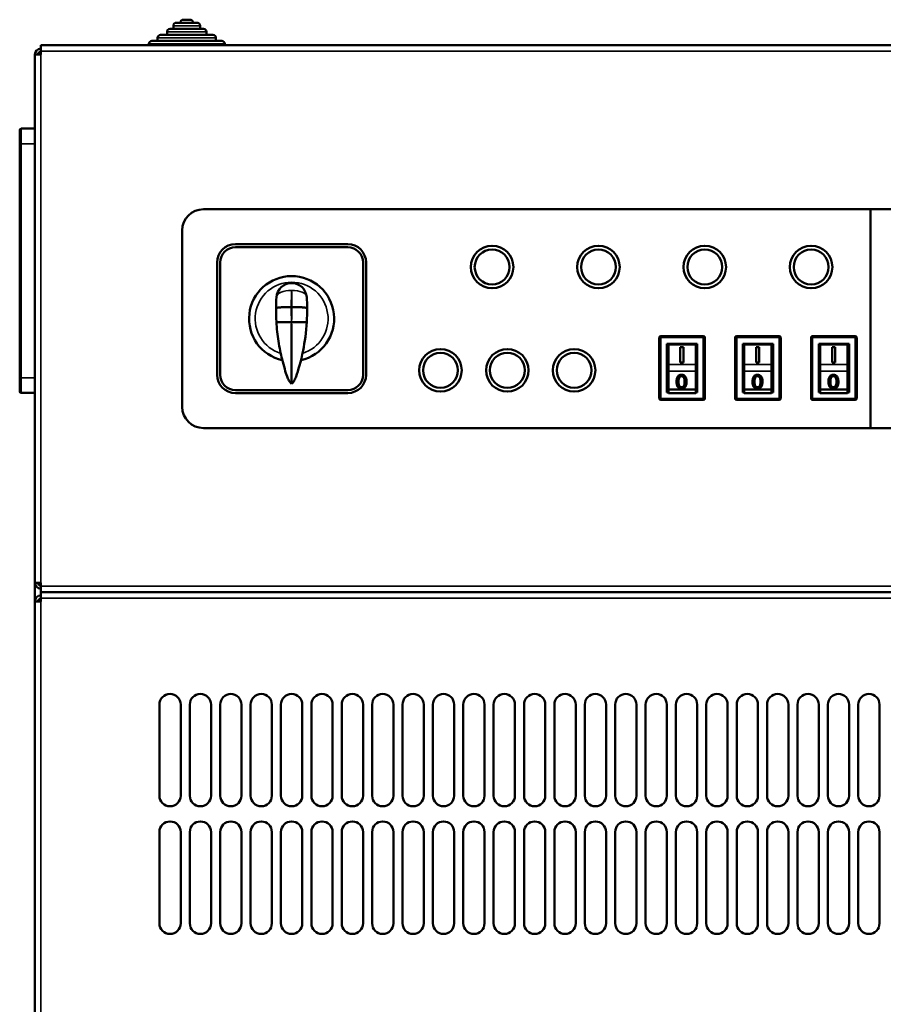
# Model space of a CAD drawing. Header units: millimetres. Extents: x -1169 to 6987, y -1641 to 2057.
# Tile 7 of 36: x 906 to 1191, y 504 to 828. Entities that reach past the tile are written whole.
import ezdxf

# ---------------------------------------------------------------- set-up
doc = ezdxf.new("R2010")
doc.units = ezdxf.units.MM
doc.layers.add('Видимые тонкие (ГОСТ)', color=7, linetype='Continuous', lineweight=35)
doc.layers.add('Видимый контур (ГОСТ)', color=7, linetype='Continuous', lineweight=50)

msp = doc.modelspace()

# ---------------------------------------------------------------- linework, layer by layer
at = {"layer": 'Видимые тонкие (ГОСТ)'}
for p, q in [((965.82, 826.5), (957.02, 826.5)), ((967.92, 824.5), (954.92, 824.5)), ((973.92, 820.5), (948.92, 820.5)), ((971.02, 822.5), (951.82, 822.5)), ((1478.42, 818.1), (913.42, 818.1)), ((913.42, 817), (913.42, 643.2)), ((906.92, 792.65), (906.92, 787.65)), ((906.92, 787.65), (906.42, 787.65)), ((906.92, 710.65), (906.92, 787.65)), ((906.92, 787.65), (911.42, 787.65)), ((995.92, 729.2), (995.92, 729)), ((1117.42, 723.85), (1116.92, 723.85)), ((1117.42, 724.35), (1117.42, 723.85)), ((1117.42, 723.85), (1131.42, 723.85)), ((1117.42, 703.85), (1117.42, 723.85)), ((1131.42, 723.85), (1131.42, 724.35)), ((1131.42, 723.85), (1131.42, 703.85)), ((1131.92, 723.85), (1131.42, 723.85)), ((1142.42, 723.85), (1141.92, 723.85)), ((1142.42, 724.35), (1142.42, 723.85)), ((1142.42, 723.85), (1156.42, 723.85)), ((1142.42, 703.85), (1142.42, 723.85)), ((1156.42, 723.85), (1156.42, 724.35)), ((1156.42, 723.85), (1156.42, 703.85)), ((1156.92, 723.85), (1156.42, 723.85)), ((1167.42, 723.85), (1166.92, 723.85)), ((1167.42, 724.35), (1167.42, 723.85)), ((1167.42, 723.85), (1181.42, 723.85)), ((1167.42, 703.85), (1167.42, 723.85)), ((1181.42, 723.85), (1181.42, 724.35)), ((1181.42, 723.85), (1181.42, 703.85)), ((1181.92, 723.85), (1181.42, 723.85)), ((1128.92, 715.05), (1119.92, 715.05)), ((1153.92, 715.05), (1144.92, 715.05)), ((1178.92, 715.05), (1169.92, 715.05)), ((906.92, 710.65), (906.42, 710.65)), ((906.92, 710.65), (906.92, 705.65)), ((911.42, 710.65), (906.92, 710.65)), ((1119.92, 712.78), (1128.92, 712.78)), ((1123.58, 710.83), (1123.58, 710.87)), ((1124.25, 711.15), (1124.25, 711.19)), ((1144.92, 712.78), (1153.92, 712.78)), ((1148.58, 710.83), (1148.58, 710.87)), ((1149.25, 711.15), (1149.25, 711.19)), ((1169.92, 712.78), (1178.92, 712.78)), ((1173.58, 710.83), (1173.58, 710.87)), ((1174.25, 711.15), (1174.25, 711.19)), ((1123.13, 707.51), (1123.13, 707.56)), ((1124.26, 707.05), (1124.26, 707.1)), ((1148.13, 707.51), (1148.13, 707.56)), ((1149.26, 707.05), (1149.26, 707.1)), ((1173.13, 707.51), (1173.13, 707.56)), ((1174.26, 707.05), (1174.26, 707.1)), ((1116.92, 703.85), (1117.42, 703.85)), ((1131.42, 703.85), (1117.42, 703.85)), ((1117.42, 703.85), (1117.42, 703.35)), ((1131.42, 703.35), (1131.42, 703.85)), ((1131.42, 703.85), (1131.92, 703.85)), ((1141.92, 703.85), (1142.42, 703.85)), ((1156.42, 703.85), (1142.42, 703.85)), ((1142.42, 703.85), (1142.42, 703.35)), ((1156.42, 703.35), (1156.42, 703.85)), ((1156.42, 703.85), (1156.92, 703.85)), ((1166.92, 703.85), (1167.42, 703.85)), ((1181.42, 703.85), (1167.42, 703.85)), ((1167.42, 703.85), (1167.42, 703.35)), ((1181.42, 703.35), (1181.42, 703.85)), ((1181.42, 703.85), (1181.92, 703.85)), ((913.42, 642.1), (1478.42, 642.1)), ((1478.42, 638.1), (913.42, 638.1)), ((913.42, 637), (913.42, -403.8))]:
    msp.add_line(p, q, dxfattribs=at)
for centre, radius, start, end in [((995.92, 730.1), 12, 287.3823, 252.6207), ((1059.03, 733.02), 63.23, 179.2045, 183.4594), ((932.81, 733.02), 63.23, 356.5406, 0.7955)]:
    msp.add_arc(centre, radius, start, end, dxfattribs=at)
for centre, major_axis, ratio, start_param, end_param in [((995.92, 736.83), (-4.99, 0.3), 0.501409, 4.742691, 6.283185), ((995.92, 736.83), (4.99, 0.3), 0.501409, 0, 1.540494), ((1003.41, 733.06), (0.01, 26.88), 0.282815, 1.722647, 1.74644), ((988.32, 733.04), (0.03, -26.71), 0.288628, 1.394781, 1.418667)]:
    msp.add_ellipse(centre, major_axis=major_axis, ratio=ratio, start_param=start_param, end_param=end_param, dxfattribs=at)
for points in [[(995.81, 733.9), (995.81, 735.81), (995.85, 737.67), (995.92, 739.34)], [(995.92, 739.34), (995.99, 737.67), (996.03, 735.81), (996.04, 733.9)]]:
    msp.add_open_spline(points, degree=3, dxfattribs=at)
at = {"layer": 'Видимый контур (ГОСТ)'}
for p, q in [((957.02, 825.5), (957.02, 826.5)), ((958.02, 827.5), (964.82, 827.5)), ((960.32, 828.5), (962.52, 828.5)), ((965.82, 825.5), (965.82, 826.5)), ((952.82, 823.5), (970.02, 823.5)), ((954.92, 823.5), (954.92, 824.5)), ((955.92, 825.5), (966.92, 825.5)), ((967.92, 823.5), (967.92, 824.5)), ((913.42, 820.1), (1478.42, 820.1)), ((913.42, 818.1), (913.42, 820.1)), ((948.92, 820.1), (948.92, 820.5)), ((949.92, 821.5), (972.92, 821.5)), ((951.82, 821.5), (951.82, 822.5)), ((971.02, 821.5), (971.02, 822.5)), ((973.92, 820.1), (973.92, 820.5)), ((911.42, 643.2), (911.42, 817)), ((911.42, 817), (913.42, 817)), ((913.42, 818.1), (913.42, 817)), ((906.42, 787.65), (906.42, 792.15)), ((911.42, 792.65), (906.92, 792.65)), ((906.42, 787.65), (906.42, 710.65)), ((966.92, 766.1), (1186.42, 766.1)), ((1186.42, 766.1), (1186.42, 694.1)), ((1186.42, 766.1), (1424.92, 766.1)), ((1186.42, 694.1), (1186.42, 766.1)), ((959.92, 701.1), (959.92, 759.1)), ((1014.42, 754.6), (977.42, 754.6)), ((1014.42, 753.6), (977.42, 753.6)), ((971.42, 748.6), (971.42, 711.6)), ((972.42, 748.6), (972.42, 711.6)), ((1019.42, 711.6), (1019.42, 748.6)), ((1020.42, 711.6), (1020.42, 748.6)), ((995.81, 733.9), (995.81, 733.9)), ((996.03, 733.9), (995.81, 733.9)), ((996.04, 733.9), (996.03, 733.9)), ((1116.92, 723.85), (1116.92, 703.85)), ((1131.42, 724.35), (1117.42, 724.35)), ((1131.92, 703.85), (1131.92, 723.85)), ((1141.92, 723.85), (1141.92, 703.85)), ((1156.42, 724.35), (1142.42, 724.35)), ((1156.92, 703.85), (1156.92, 723.85)), ((1166.92, 723.85), (1166.92, 703.85)), ((1181.42, 724.35), (1167.42, 724.35)), ((1181.92, 703.85), (1181.92, 723.85)), ((1119.42, 705.85), (1119.42, 721.85)), ((1119.42, 721.85), (1129.42, 721.85)), ((1119.92, 721.63), (1128.92, 721.63)), ((1119.92, 721.63), (1119.92, 715.05)), ((1124.86, 720.71), (1123.85, 720.71)), ((1123.85, 720.71), (1123.85, 715.71)), ((1124.86, 715.71), (1124.86, 720.71)), ((1128.92, 721.63), (1128.92, 715.05)), ((1129.42, 721.85), (1129.42, 705.85)), ((1144.42, 705.85), (1144.42, 721.85)), ((1144.42, 721.85), (1154.42, 721.85)), ((1144.92, 721.63), (1153.92, 721.63)), ((1144.92, 721.63), (1144.92, 715.05)), ((1149.86, 720.71), (1148.85, 720.71)), ((1148.85, 720.71), (1148.85, 715.71)), ((1149.86, 715.71), (1149.86, 720.71)), ((1153.92, 721.63), (1153.92, 715.05)), ((1154.42, 721.85), (1154.42, 705.85)), ((1169.42, 705.85), (1169.42, 721.85)), ((1169.42, 721.85), (1179.42, 721.85)), ((1169.92, 721.63), (1178.92, 721.63)), ((1169.92, 721.63), (1169.92, 715.05)), ((1174.86, 720.71), (1173.85, 720.71)), ((1173.85, 720.71), (1173.85, 715.71)), ((1174.86, 715.71), (1174.86, 720.71)), ((1178.92, 721.63), (1178.92, 715.05)), ((1179.42, 721.85), (1179.42, 705.85)), ((1119.92, 715.05), (1119.92, 712.78)), ((1123.85, 715.71), (1124.86, 715.71)), ((1128.92, 712.78), (1128.92, 715.05)), ((1144.92, 715.05), (1144.92, 712.78)), ((1148.85, 715.71), (1149.86, 715.71)), ((1153.92, 712.78), (1153.92, 715.05)), ((1169.92, 715.05), (1169.92, 712.78)), ((1173.85, 715.71), (1174.86, 715.71)), ((1178.92, 712.78), (1178.92, 715.05)), ((906.42, 706.15), (906.42, 710.65)), ((1119.92, 712.78), (1119.92, 706.82)), ((1128.92, 712.78), (1128.92, 706.82)), ((1144.92, 712.78), (1144.92, 706.82)), ((1153.92, 712.78), (1153.92, 706.82)), ((1169.92, 712.78), (1169.92, 706.82)), ((1178.92, 712.78), (1178.92, 706.82)), ((977.42, 706.6), (1014.42, 706.6)), ((1119.92, 706.82), (1128.92, 706.82)), ((1119.92, 705.6), (1119.92, 706.82)), ((1122.63, 709.32), (1122.63, 709.37)), ((1125.89, 709.32), (1125.89, 709.37)), ((1128.92, 705.6), (1128.92, 706.82)), ((1144.92, 706.82), (1153.92, 706.82)), ((1144.92, 705.6), (1144.92, 706.82)), ((1147.63, 709.32), (1147.63, 709.37)), ((1150.89, 709.32), (1150.89, 709.37)), ((1153.92, 705.6), (1153.92, 706.82)), ((1169.92, 706.82), (1178.92, 706.82)), ((1169.92, 705.6), (1169.92, 706.82)), ((1172.63, 709.32), (1172.63, 709.37)), ((1175.89, 709.32), (1175.89, 709.37)), ((1178.92, 705.6), (1178.92, 706.82)), ((906.92, 705.65), (911.42, 705.65)), ((977.42, 705.6), (1014.42, 705.6)), ((1117.42, 703.35), (1131.42, 703.35)), ((1119.92, 705.85), (1119.42, 705.85)), ((1128.92, 705.6), (1119.92, 705.6)), ((1129.42, 705.85), (1128.92, 705.85)), ((1142.42, 703.35), (1156.42, 703.35)), ((1144.92, 705.85), (1144.42, 705.85)), ((1153.92, 705.6), (1144.92, 705.6)), ((1154.42, 705.85), (1153.92, 705.85)), ((1167.42, 703.35), (1181.42, 703.35)), ((1169.92, 705.85), (1169.42, 705.85)), ((1178.92, 705.6), (1169.92, 705.6)), ((1179.42, 705.85), (1178.92, 705.85)), ((1186.42, 694.1), (966.92, 694.1)), ((1424.92, 694.1), (1186.42, 694.1)), ((913.42, 643.2), (911.42, 643.2)), ((911.42, 637), (911.42, 643.2)), ((913.42, 643.2), (913.42, 642.1)), ((913.42, 640.1), (913.42, 642.1)), ((913.42, 640.1), (1478.42, 640.1)), ((913.42, 640.1), (913.42, 638.1)), ((911.42, 637), (913.42, 637)), ((911.42, -403.8), (911.42, 637)), ((913.42, 638.1), (913.42, 637)), ((952.42, 573.1), (952.42, 603.1)), ((959.42, 603.1), (959.42, 573.1)), ((962.42, 573.1), (962.42, 603.1)), ((969.42, 603.1), (969.42, 573.1)), ((972.42, 573.1), (972.42, 603.1)), ((979.42, 603.1), (979.42, 573.1)), ((982.42, 573.1), (982.42, 603.1)), ((989.42, 603.1), (989.42, 573.1)), ((992.42, 573.1), (992.42, 603.1)), ((999.42, 603.1), (999.42, 573.1)), ((1002.42, 573.1), (1002.42, 603.1)), ((1009.42, 603.1), (1009.42, 573.1)), ((1012.42, 573.1), (1012.42, 603.1)), ((1019.42, 603.1), (1019.42, 573.1)), ((1022.42, 573.1), (1022.42, 603.1)), ((1029.42, 603.1), (1029.42, 573.1)), ((1032.42, 573.1), (1032.42, 603.1)), ((1039.42, 603.1), (1039.42, 573.1)), ((1042.42, 573.1), (1042.42, 603.1)), ((1049.42, 603.1), (1049.42, 573.1)), ((1052.42, 573.1), (1052.42, 603.1)), ((1059.42, 603.1), (1059.42, 573.1)), ((1062.42, 573.1), (1062.42, 603.1)), ((1069.42, 603.1), (1069.42, 573.1)), ((1072.42, 573.1), (1072.42, 603.1)), ((1079.42, 603.1), (1079.42, 573.1)), ((1082.42, 573.1), (1082.42, 603.1)), ((1089.42, 603.1), (1089.42, 573.1)), ((1092.42, 573.1), (1092.42, 603.1)), ((1099.42, 603.1), (1099.42, 573.1)), ((1102.42, 573.1), (1102.42, 603.1)), ((1109.42, 603.1), (1109.42, 573.1)), ((1112.42, 573.1), (1112.42, 603.1)), ((1119.42, 603.1), (1119.42, 573.1)), ((1122.42, 573.1), (1122.42, 603.1)), ((1129.42, 603.1), (1129.42, 573.1)), ((1132.42, 573.1), (1132.42, 603.1)), ((1139.42, 603.1), (1139.42, 573.1)), ((1142.42, 573.1), (1142.42, 603.1)), ((1149.42, 603.1), (1149.42, 573.1)), ((1152.42, 573.1), (1152.42, 603.1)), ((1159.42, 603.1), (1159.42, 573.1)), ((1162.42, 573.1), (1162.42, 603.1)), ((1169.42, 603.1), (1169.42, 573.1)), ((1172.42, 573.1), (1172.42, 603.1)), ((1179.42, 603.1), (1179.42, 573.1)), ((1182.42, 573.1), (1182.42, 603.1)), ((1189.42, 603.1), (1189.42, 573.1)), ((952.42, 531.1), (952.42, 561.1)), ((959.42, 561.1), (959.42, 531.1)), ((962.42, 531.1), (962.42, 561.1)), ((969.42, 561.1), (969.42, 531.1)), ((972.42, 531.1), (972.42, 561.1)), ((979.42, 561.1), (979.42, 531.1)), ((982.42, 531.1), (982.42, 561.1)), ((989.42, 561.1), (989.42, 531.1)), ((992.42, 531.1), (992.42, 561.1)), ((999.42, 561.1), (999.42, 531.1)), ((1002.42, 531.1), (1002.42, 561.1)), ((1009.42, 561.1), (1009.42, 531.1)), ((1012.42, 531.1), (1012.42, 561.1)), ((1019.42, 561.1), (1019.42, 531.1)), ((1022.42, 531.1), (1022.42, 561.1)), ((1029.42, 561.1), (1029.42, 531.1)), ((1032.42, 531.1), (1032.42, 561.1)), ((1039.42, 561.1), (1039.42, 531.1)), ((1042.42, 531.1), (1042.42, 561.1)), ((1049.42, 561.1), (1049.42, 531.1)), ((1052.42, 531.1), (1052.42, 561.1)), ((1059.42, 561.1), (1059.42, 531.1)), ((1062.42, 531.1), (1062.42, 561.1)), ((1069.42, 561.1), (1069.42, 531.1)), ((1072.42, 531.1), (1072.42, 561.1)), ((1079.42, 561.1), (1079.42, 531.1)), ((1082.42, 531.1), (1082.42, 561.1)), ((1089.42, 561.1), (1089.42, 531.1)), ((1092.42, 531.1), (1092.42, 561.1)), ((1099.42, 561.1), (1099.42, 531.1)), ((1102.42, 531.1), (1102.42, 561.1)), ((1109.42, 561.1), (1109.42, 531.1)), ((1112.42, 531.1), (1112.42, 561.1)), ((1119.42, 561.1), (1119.42, 531.1)), ((1122.42, 531.1), (1122.42, 561.1)), ((1129.42, 561.1), (1129.42, 531.1)), ((1132.42, 531.1), (1132.42, 561.1)), ((1139.42, 561.1), (1139.42, 531.1)), ((1142.42, 531.1), (1142.42, 561.1)), ((1149.42, 561.1), (1149.42, 531.1)), ((1152.42, 531.1), (1152.42, 561.1)), ((1159.42, 561.1), (1159.42, 531.1)), ((1162.42, 531.1), (1162.42, 561.1)), ((1169.42, 561.1), (1169.42, 531.1)), ((1172.42, 531.1), (1172.42, 561.1)), ((1179.42, 561.1), (1179.42, 531.1)), ((1182.42, 531.1), (1182.42, 561.1)), ((1189.42, 561.1), (1189.42, 531.1))]:
    msp.add_line(p, q, dxfattribs=at)
for centre, radius in [((1061.92, 747.1), 7), ((1061.92, 747.1), 5.75), ((1096.92, 747.1), 7), ((1096.92, 747.1), 5.75), ((1131.92, 747.1), 7), ((1131.92, 747.1), 5.75), ((1166.92, 747.1), 7), ((1166.92, 747.1), 5.75), ((1044.92, 713.1), 7), ((1066.92, 713.1), 7), ((1088.92, 713.1), 7), ((1044.92, 713.1), 5.75), ((1066.92, 713.1), 5.75), ((1088.92, 713.1), 5.75)]:
    msp.add_circle(centre, radius, dxfattribs=at)
for centre, radius, start, end in [((958.02, 826.5), 1, 90, 180), ((960.32, 827.5), 1, 90, 180), ((962.52, 827.5), 1, 0, 90), ((964.82, 826.5), 1, 0, 90), ((952.82, 822.5), 1, 90, 180), ((955.92, 824.5), 1, 90, 180), ((966.92, 824.5), 1, 0, 90), ((970.02, 822.5), 1, 0, 90), ((949.92, 820.5), 1, 90, 180), ((972.92, 820.5), 1, 0, 90), ((913.42, 817), 2, 90, 180), ((913.42, 817), 1, 90, 180), ((906.92, 792.15), 0.5, 90, 180), ((966.92, 759.1), 7, 90, 180), ((977.42, 748.6), 6, 90, 180), ((977.42, 748.6), 5, 90, 180), ((1014.42, 748.6), 6, 0, 90), ((1014.42, 748.6), 5, 0, 90), ((995.92, 730.1), 14, 282.6709, 257.3315), ((995.92, 736.83), 5, 3.4594, 176.5406), ((1059.03, 733.02), 68.23, 179.5929, 183.2988), ((995.92, 730.1), 7.5, 132.4793, 132.4822), ((932.81, 733.02), 68.23, 356.7012, 0.4071), ((995.92, 730.1), 7.5, 47.5178, 47.5207), ((995.92, 730.1), 7.5, 232.815, 232.8178), ((995.92, 730.1), 7.5, 307.1514, 307.185), ((1117.42, 723.85), 0.5, 90, 180), ((1131.42, 723.85), 0.5, 0, 90), ((1142.42, 723.85), 0.5, 90, 180), ((1156.42, 723.85), 0.5, 0, 90), ((1167.42, 723.85), 0.5, 90, 180), ((1181.42, 723.85), 0.5, 0, 90), ((995.92, 730.1), 7.5, 269.996, 269.9969), ((977.42, 711.6), 6, 180, 270), ((977.42, 711.6), 5, 180, 270), ((1014.42, 711.6), 5, 270, 0), ((1014.42, 711.6), 6, 270, 0), ((906.92, 706.15), 0.5, 180, 270), ((1117.42, 703.85), 0.5, 180, 270), ((1131.42, 703.85), 0.5, 270, 0), ((1142.42, 703.85), 0.5, 180, 270), ((1156.42, 703.85), 0.5, 270, 0), ((1167.42, 703.85), 0.5, 180, 270), ((1181.42, 703.85), 0.5, 270, 0), ((966.92, 701.1), 7, 180, 270), ((913.42, 643.2), 2, 180, 270), ((913.42, 643.2), 1, 180, 270), ((913.42, 637), 2, 90, 180), ((913.42, 637), 1, 90, 180), ((955.92, 603.1), 3.5, 0, 180), ((965.92, 603.1), 3.5, 0, 180), ((975.92, 603.1), 3.5, 0, 180), ((985.92, 603.1), 3.5, 0, 180), ((995.92, 603.1), 3.5, 0, 180), ((1005.92, 603.1), 3.5, 0, 180), ((1015.92, 603.1), 3.5, 0, 180), ((1025.92, 603.1), 3.5, 0, 180), ((1035.92, 603.1), 3.5, 0, 180), ((1045.92, 603.1), 3.5, 0, 180), ((1055.92, 603.1), 3.5, 0, 180), ((1065.92, 603.1), 3.5, 0, 180), ((1075.92, 603.1), 3.5, 0, 180), ((1085.92, 603.1), 3.5, 0, 180), ((1095.92, 603.1), 3.5, 0, 180), ((1105.92, 603.1), 3.5, 0, 180), ((1115.92, 603.1), 3.5, 0, 180), ((1125.92, 603.1), 3.5, 0, 180), ((1135.92, 603.1), 3.5, 0, 180), ((1145.92, 603.1), 3.5, 0, 180), ((1155.92, 603.1), 3.5, 0, 180), ((1165.92, 603.1), 3.5, 0, 180), ((1175.92, 603.1), 3.5, 0, 180), ((1185.92, 603.1), 3.5, 0, 180), ((955.92, 573.1), 3.5, 180, 0), ((965.92, 573.1), 3.5, 180, 0), ((975.92, 573.1), 3.5, 180, 0), ((985.92, 573.1), 3.5, 180, 0), ((995.92, 573.1), 3.5, 180, 0), ((1005.92, 573.1), 3.5, 180, 0), ((1015.92, 573.1), 3.5, 180, 0), ((1025.92, 573.1), 3.5, 180, 0), ((1035.92, 573.1), 3.5, 180, 0), ((1045.92, 573.1), 3.5, 180, 0), ((1055.92, 573.1), 3.5, 180, 0), ((1065.92, 573.1), 3.5, 180, 0), ((1075.92, 573.1), 3.5, 180, 0), ((1085.92, 573.1), 3.5, 180, 0), ((1095.92, 573.1), 3.5, 180, 0), ((1105.92, 573.1), 3.5, 180, 0), ((1115.92, 573.1), 3.5, 180, 0), ((1125.92, 573.1), 3.5, 180, 0), ((1135.92, 573.1), 3.5, 180, 0), ((1145.92, 573.1), 3.5, 180, 0), ((1155.92, 573.1), 3.5, 180, 0), ((1165.92, 573.1), 3.5, 180, 0), ((1175.92, 573.1), 3.5, 180, 0), ((1185.92, 573.1), 3.5, 180, 0), ((955.92, 561.1), 3.5, 0, 180), ((965.92, 561.1), 3.5, 0, 180), ((975.92, 561.1), 3.5, 0, 180), ((985.92, 561.1), 3.5, 0, 180), ((995.92, 561.1), 3.5, 0, 180), ((1005.92, 561.1), 3.5, 0, 180), ((1015.92, 561.1), 3.5, 0, 180), ((1025.92, 561.1), 3.5, 0, 180), ((1035.92, 561.1), 3.5, 0, 180), ((1045.92, 561.1), 3.5, 0, 180), ((1055.92, 561.1), 3.5, 0, 180), ((1065.92, 561.1), 3.5, 0, 180), ((1075.92, 561.1), 3.5, 0, 180), ((1085.92, 561.1), 3.5, 0, 180), ((1095.92, 561.1), 3.5, 0, 180), ((1105.92, 561.1), 3.5, 0, 180), ((1115.92, 561.1), 3.5, 0, 180), ((1125.92, 561.1), 3.5, 0, 180), ((1135.92, 561.1), 3.5, 0, 180), ((1145.92, 561.1), 3.5, 0, 180), ((1155.92, 561.1), 3.5, 0, 180), ((1165.92, 561.1), 3.5, 0, 180), ((1175.92, 561.1), 3.5, 0, 180), ((1185.92, 561.1), 3.5, 0, 180), ((955.92, 531.1), 3.5, 180, 0), ((965.92, 531.1), 3.5, 180, 0), ((975.92, 531.1), 3.5, 180, 0), ((985.92, 531.1), 3.5, 180, 0), ((995.92, 531.1), 3.5, 180, 0), ((1005.92, 531.1), 3.5, 180, 0), ((1015.92, 531.1), 3.5, 180, 0), ((1025.92, 531.1), 3.5, 180, 0), ((1035.92, 531.1), 3.5, 180, 0), ((1045.92, 531.1), 3.5, 180, 0), ((1055.92, 531.1), 3.5, 180, 0), ((1065.92, 531.1), 3.5, 180, 0), ((1075.92, 531.1), 3.5, 180, 0), ((1085.92, 531.1), 3.5, 180, 0), ((1095.92, 531.1), 3.5, 180, 0), ((1105.92, 531.1), 3.5, 180, 0), ((1115.92, 531.1), 3.5, 180, 0), ((1125.92, 531.1), 3.5, 180, 0), ((1135.92, 531.1), 3.5, 180, 0), ((1145.92, 531.1), 3.5, 180, 0), ((1155.92, 531.1), 3.5, 180, 0), ((1165.92, 531.1), 3.5, 180, 0), ((1175.92, 531.1), 3.5, 180, 0), ((1185.92, 531.1), 3.5, 180, 0)]:
    msp.add_arc(centre, radius, start, end, dxfattribs=at)
for points, degree in [([(990.93, 737.14), (990.86, 736.01), (990.82, 734.78), (990.81, 733.51)], 3), ([(1001.03, 733.51), (1001.03, 734.78), (1000.98, 736.01), (1000.91, 737.14)], 3), ([(995.89, 729), (995.9, 729), (995.91, 729), (995.92, 729)], 3), ([(995.92, 729), (995.93, 729), (995.94, 729), (995.95, 729)], 3), ([(1123.26, 709.37), (1123.26, 710.1), (1123.37, 710.6), (1123.58, 710.87)], 3), ([(1123.58, 710.83), (1123.27, 710.43), (1123.26, 709.35)], 2), ([(1123.58, 710.87), (1123.75, 711.09), (1123.97, 711.19), (1124.25, 711.19)], 3), ([(1124.25, 711.15), (1123.83, 711.15), (1123.58, 710.83)], 2), ([(1148.26, 709.37), (1148.26, 710.1), (1148.37, 710.6), (1148.58, 710.87)], 3), ([(1148.58, 710.83), (1148.27, 710.43), (1148.26, 709.35)], 2), ([(1148.58, 710.87), (1148.75, 711.09), (1148.97, 711.19), (1149.25, 711.19)], 3), ([(1149.25, 711.15), (1148.83, 711.15), (1148.58, 710.83)], 2), ([(1173.26, 709.37), (1173.26, 710.1), (1173.37, 710.6), (1173.58, 710.87)], 3), ([(1173.58, 710.83), (1173.27, 710.43), (1173.26, 709.35)], 2), ([(1173.58, 710.87), (1173.75, 711.09), (1173.97, 711.19), (1174.25, 711.19)], 3), ([(1174.25, 711.15), (1173.83, 711.15), (1173.58, 710.83)], 2), ([(1122.63, 709.37), (1122.63, 708.53), (1122.8, 707.93), (1123.13, 707.56)], 3), ([(1123.13, 707.51), (1122.63, 708.07), (1122.63, 709.32)], 2), ([(1123.13, 707.56), (1123.4, 707.25), (1123.78, 707.1), (1124.26, 707.1)], 3), ([(1124.26, 707.05), (1123.54, 707.05), (1123.13, 707.51)], 2), ([(1125.89, 709.32), (1125.89, 708.54), (1125.53, 707.58), (1124.81, 707.05), (1124.26, 707.05)], 2), ([(1147.63, 709.37), (1147.63, 708.53), (1147.8, 707.93), (1148.13, 707.56)], 3), ([(1148.13, 707.51), (1147.63, 708.07), (1147.63, 709.32)], 2), ([(1148.13, 707.56), (1148.4, 707.25), (1148.78, 707.1), (1149.26, 707.1)], 3), ([(1149.26, 707.05), (1148.54, 707.05), (1148.13, 707.51)], 2), ([(1150.89, 709.32), (1150.89, 708.54), (1150.53, 707.58), (1149.81, 707.05), (1149.26, 707.05)], 2), ([(1172.63, 709.37), (1172.63, 708.53), (1172.8, 707.93), (1173.13, 707.56)], 3), ([(1173.13, 707.51), (1172.63, 708.07), (1172.63, 709.32)], 2), ([(1173.13, 707.56), (1173.4, 707.25), (1173.78, 707.1), (1174.26, 707.1)], 3), ([(1174.26, 707.05), (1173.54, 707.05), (1173.13, 707.51)], 2), ([(1175.89, 709.32), (1175.89, 708.54), (1175.53, 707.58), (1174.81, 707.05), (1174.26, 707.05)], 2)]:
    msp.add_open_spline(points, degree=degree, dxfattribs=at)
for points, degree, knots in [([(995.81, 733.9), (995.16, 733.9), (994.51, 733.9), (993.91, 733.88), (993.82, 733.88), (993.73, 733.88), (993.64, 733.87), (993.14, 733.86), (992.69, 733.84), (992.3, 733.81), (992.16, 733.8), (992.02, 733.79), (991.9, 733.77), (991.62, 733.75), (991.39, 733.71), (991.21, 733.68), (991.08, 733.65), (990.98, 733.63), (990.91, 733.6), (990.84, 733.57), (990.81, 733.54), (990.81, 733.51), (990.81, 733.5), (990.81, 733.5), (990.81, 733.5)], 3, [-0.7872781, -0.7872781, -0.7872781, -0.7872781, -0.5924705, -0.5924705, -0.5924705, -0.5622392, -0.5622392, -0.5622392, -0.3973326, -0.3973326, -0.3973326, -0.3368095, -0.3368095, -0.3368095, -0.2016132, -0.2016132, -0.2016132, -0.1008097, -0.1008097, -0.1008097, 0, 0, 0, 0.0011814, 0.0011814, 0.0011814, 0.0011814]), ([(1001.03, 733.5), (1001.03, 733.5), (1001.03, 733.5), (1001.03, 733.51), (1001.03, 733.54), (1001, 733.57), (1000.93, 733.6), (1000.86, 733.63), (1000.76, 733.65), (1000.63, 733.68), (1000.45, 733.71), (1000.22, 733.75), (999.94, 733.77), (999.82, 733.79), (999.68, 733.8), (999.54, 733.81), (999.15, 733.84), (998.7, 733.86), (998.2, 733.87), (998.11, 733.88), (998.02, 733.88), (997.93, 733.88), (997.33, 733.9), (996.69, 733.9), (996.04, 733.9)], 3, [-0.7883422, -0.7883422, -0.7883422, -0.7883422, -0.7871295, -0.7871295, -0.7871295, -0.6863503, -0.6863503, -0.6863503, -0.585577, -0.585577, -0.585577, -0.4504017, -0.4504017, -0.4504017, -0.3898872, -0.3898872, -0.3898872, -0.2250055, -0.2250055, -0.2250055, -0.1947786, -0.1947786, -0.1947786, 0, 0, 0, 0]), ([(995.89, 729), (995.24, 728.96), (994.6, 728.93), (994, 728.92), (993.91, 728.91), (993.83, 728.91), (993.74, 728.91), (993.24, 728.9), (992.79, 728.9), (992.4, 728.9), (992.26, 728.91), (992.13, 728.91), (992.01, 728.91), (991.73, 728.92), (991.5, 728.94), (991.32, 728.96), (991.06, 729), (990.92, 729.04), (990.92, 729.09), (990.92, 729.09), (990.92, 729.09), (990.92, 729.09)], 3, [0, 0, 0, 0, 0.1948656, 0.1948656, 0.1948656, 0.2239761, 0.2239761, 0.2239761, 0.3900156, 0.3900156, 0.3900156, 0.4482932, 0.4482932, 0.4482932, 0.5856543, 0.5856543, 0.5856543, 0.7836718, 0.7836718, 0.7836718, 0.7848641, 0.7848641, 0.7848641, 0.7848641]), ([(990.92, 729.09), (991.05, 726.87), (991.28, 724.7), (991.6, 722.67), (991.92, 720.53), (992.34, 718.54), (992.77, 716.77), (993.34, 714.43), (993.96, 712.47), (994.45, 711.01)], 3, [-2.704846, -2.704846, -2.704846, -2.704846, -2.077751, -2.077751, -2.077751, -1.415989, -1.415989, -1.415989, -0.542777, -0.542777, -0.542777, -0.542777]), ([(995.92, 728.37), (995.92, 728.34), (995.92, 728.31), (995.92, 728.28), (995.92, 726.83), (995.92, 725.39), (995.92, 724), (995.92, 721.79), (995.92, 719.69), (995.92, 717.77), (995.92, 717), (995.92, 716.25), (995.92, 715.54), (995.92, 714.9), (995.92, 714.29), (995.92, 713.71), (995.92, 712.35), (995.92, 711.18), (995.92, 710.24), (995.92, 709.76), (995.92, 709.34), (995.92, 708.99), (995.92, 708.86), (995.92, 708.74), (995.92, 708.63)], 3, [-0.008946, -0.008946, -0.008946, -0.008946, 0, 0, 0, 0.442101, 0.442101, 0.442101, 1.146488, 1.146488, 1.146488, 1.432447, 1.432447, 1.432447, 1.690902, 1.690902, 1.690902, 2.307836, 2.307836, 2.307836, 2.627314, 2.627314, 2.627314, 2.740063, 2.740063, 2.740063, 2.740063]), ([(1000.92, 729.09), (1000.92, 729.09), (1000.92, 729.09), (1000.92, 729.09), (1000.92, 729.04), (1000.78, 729), (1000.53, 728.96), (1000.35, 728.94), (1000.12, 728.92), (999.83, 728.91), (999.71, 728.91), (999.58, 728.91), (999.44, 728.9), (999.05, 728.9), (998.6, 728.9), (998.1, 728.91), (998.02, 728.91), (997.93, 728.91), (997.84, 728.92), (997.24, 728.93), (996.6, 728.96), (995.95, 729)], 3, [-0.0013353, -0.0013353, -0.0013353, -0.0013353, 0, 0, 0, 0.1979026, 0.1979026, 0.1979026, 0.3352781, 0.3352781, 0.3352781, 0.3935651, 0.3935651, 0.3935651, 0.5596245, 0.5596245, 0.5596245, 0.5887393, 0.5887393, 0.5887393, 0.7836299, 0.7836299, 0.7836299, 0.7836299]), ([(997.39, 711.01), (998.07, 713.02), (999.7, 718.34), (1000.73, 725.7), (1000.92, 729.09)], 3, [-3.544142, -3.544142, -3.544142, -3.544142, -2.340071, -1.382273, -1.382273, -1.382273, -1.382273]), ([(994.45, 711.01), (994.6, 710.57), (994.81, 710.14), (995.3, 709.34), (995.59, 708.97), (995.92, 708.63)], 3, [0, 0, 0, 0, 0.1410718, 0.1410718, 0.2820019, 0.2820019, 0.2820019, 0.2820019]), ([(995.92, 708.63), (996.25, 708.97), (996.55, 709.34), (997.04, 710.14), (997.24, 710.57), (997.39, 711.01)], 3, [0.0000528, 0.0000528, 0.0000528, 0.0000528, 0.1409215, 0.1409215, 0.2818745, 0.2818745, 0.2818745, 0.2818745]), ([(1124.26, 711.64), (1123.9, 711.64), (1123.59, 711.56), (1123.12, 711.21), (1122.93, 710.96), (1122.69, 710.32), (1122.63, 709.9), (1122.63, 709.37)], 3, [-1.344731, -1.344731, -1.344731, -1.344731, -0.896488, -0.896488, -0.448244, -0.448244, 0, 0, 0, 0]), ([(1124.25, 711.19), (1124.54, 711.19), (1124.78, 711.07), (1125.16, 710.59), (1125.26, 710.1), (1125.26, 709.37)], 3, [-0.4592471, -0.4592471, -0.4592471, -0.4592471, -0.2296235, -0.2296235, 0, 0, 0, 0]), ([(1125.26, 709.35), (1125.25, 710.43), (1124.68, 711.15), (1124.25, 711.15)], 2, [0.01037, 0.01037, 0.01037, 1, 2, 2, 2]), ([(1125.89, 709.37), (1125.89, 709.81), (1125.85, 710.16), (1125.7, 710.68), (1125.6, 710.9), (1125.34, 711.27), (1125.17, 711.4), (1124.76, 711.6), (1124.53, 711.64), (1124.26, 711.64)], 3, [-0.1984859, -0.1984859, -0.1984859, -0.1984859, -0.1488644, -0.1488644, -0.0992429, -0.0992429, -0.0496215, -0.0496215, 0, 0, 0, 0]), ([(1149.26, 711.64), (1148.9, 711.64), (1148.59, 711.56), (1148.12, 711.21), (1147.93, 710.96), (1147.69, 710.32), (1147.63, 709.9), (1147.63, 709.37)], 3, [-1.344731, -1.344731, -1.344731, -1.344731, -0.896488, -0.896488, -0.448244, -0.448244, 0, 0, 0, 0]), ([(1149.25, 711.19), (1149.54, 711.19), (1149.78, 711.07), (1150.16, 710.59), (1150.26, 710.1), (1150.26, 709.37)], 3, [-0.4592471, -0.4592471, -0.4592471, -0.4592471, -0.2296235, -0.2296235, 0, 0, 0, 0]), ([(1150.26, 709.35), (1150.25, 710.43), (1149.68, 711.15), (1149.25, 711.15)], 2, [0.01037, 0.01037, 0.01037, 1, 2, 2, 2]), ([(1150.89, 709.37), (1150.89, 709.81), (1150.85, 710.16), (1150.7, 710.68), (1150.6, 710.9), (1150.34, 711.27), (1150.17, 711.4), (1149.76, 711.6), (1149.53, 711.64), (1149.26, 711.64)], 3, [-0.1984859, -0.1984859, -0.1984859, -0.1984859, -0.1488644, -0.1488644, -0.0992429, -0.0992429, -0.0496215, -0.0496215, 0, 0, 0, 0]), ([(1174.26, 711.64), (1173.9, 711.64), (1173.59, 711.56), (1173.12, 711.21), (1172.93, 710.96), (1172.69, 710.32), (1172.63, 709.9), (1172.63, 709.37)], 3, [-1.344731, -1.344731, -1.344731, -1.344731, -0.896488, -0.896488, -0.448244, -0.448244, 0, 0, 0, 0]), ([(1174.25, 711.19), (1174.54, 711.19), (1174.78, 711.07), (1175.16, 710.59), (1175.26, 710.1), (1175.26, 709.37)], 3, [-0.4592471, -0.4592471, -0.4592471, -0.4592471, -0.2296235, -0.2296235, 0, 0, 0, 0]), ([(1175.26, 709.35), (1175.25, 710.43), (1174.68, 711.15), (1174.25, 711.15)], 2, [0.01037, 0.01037, 0.01037, 1, 2, 2, 2]), ([(1175.89, 709.37), (1175.89, 709.81), (1175.85, 710.16), (1175.7, 710.68), (1175.6, 710.9), (1175.34, 711.27), (1175.17, 711.4), (1174.76, 711.6), (1174.53, 711.64), (1174.26, 711.64)], 3, [-0.1984859, -0.1984859, -0.1984859, -0.1984859, -0.1488644, -0.1488644, -0.0992429, -0.0992429, -0.0496215, -0.0496215, 0, 0, 0, 0]), ([(1124.26, 707.55), (1123.98, 707.55), (1123.74, 707.67), (1123.36, 708.15), (1123.26, 708.64), (1123.26, 709.37)], 3, [-0.4563901, -0.4563901, -0.4563901, -0.4563901, -0.2281951, -0.2281951, 0, 0, 0, 0]), ([(1124.26, 707.1), (1124.62, 707.1), (1124.93, 707.19), (1125.41, 707.53), (1125.59, 707.78), (1125.83, 708.42), (1125.89, 708.85), (1125.89, 709.37)], 3, [-1.305032, -1.305032, -1.305032, -1.305032, -0.870021, -0.870021, -0.435011, -0.435011, 0, 0, 0, 0]), ([(1125.26, 709.37), (1125.26, 708.64), (1125.16, 708.15), (1124.78, 707.67), (1124.54, 707.55), (1124.26, 707.55)], 3, [-0.168907, -0.168907, -0.168907, -0.168907, -0.0844535, -0.0844535, 0, 0, 0, 0]), ([(1149.26, 707.55), (1148.98, 707.55), (1148.74, 707.67), (1148.36, 708.15), (1148.26, 708.64), (1148.26, 709.37)], 3, [-0.4563901, -0.4563901, -0.4563901, -0.4563901, -0.2281951, -0.2281951, 0, 0, 0, 0]), ([(1149.26, 707.1), (1149.62, 707.1), (1149.93, 707.19), (1150.41, 707.53), (1150.59, 707.78), (1150.83, 708.42), (1150.89, 708.85), (1150.89, 709.37)], 3, [-1.305032, -1.305032, -1.305032, -1.305032, -0.870021, -0.870021, -0.435011, -0.435011, 0, 0, 0, 0]), ([(1150.26, 709.37), (1150.26, 708.64), (1150.16, 708.15), (1149.78, 707.67), (1149.54, 707.55), (1149.26, 707.55)], 3, [-0.168907, -0.168907, -0.168907, -0.168907, -0.0844535, -0.0844535, 0, 0, 0, 0]), ([(1174.26, 707.55), (1173.98, 707.55), (1173.74, 707.67), (1173.36, 708.15), (1173.26, 708.64), (1173.26, 709.37)], 3, [-0.4563901, -0.4563901, -0.4563901, -0.4563901, -0.2281951, -0.2281951, 0, 0, 0, 0]), ([(1174.26, 707.1), (1174.62, 707.1), (1174.93, 707.19), (1175.41, 707.53), (1175.59, 707.78), (1175.83, 708.42), (1175.89, 708.85), (1175.89, 709.37)], 3, [-1.305032, -1.305032, -1.305032, -1.305032, -0.870021, -0.870021, -0.435011, -0.435011, 0, 0, 0, 0]), ([(1175.26, 709.37), (1175.26, 708.64), (1175.16, 708.15), (1174.78, 707.67), (1174.54, 707.55), (1174.26, 707.55)], 3, [-0.168907, -0.168907, -0.168907, -0.168907, -0.0844535, -0.0844535, 0, 0, 0, 0])]:
    msp.add_open_spline(points, degree=degree, knots=knots, dxfattribs=at)

doc.saveas('drawing.dxf')
